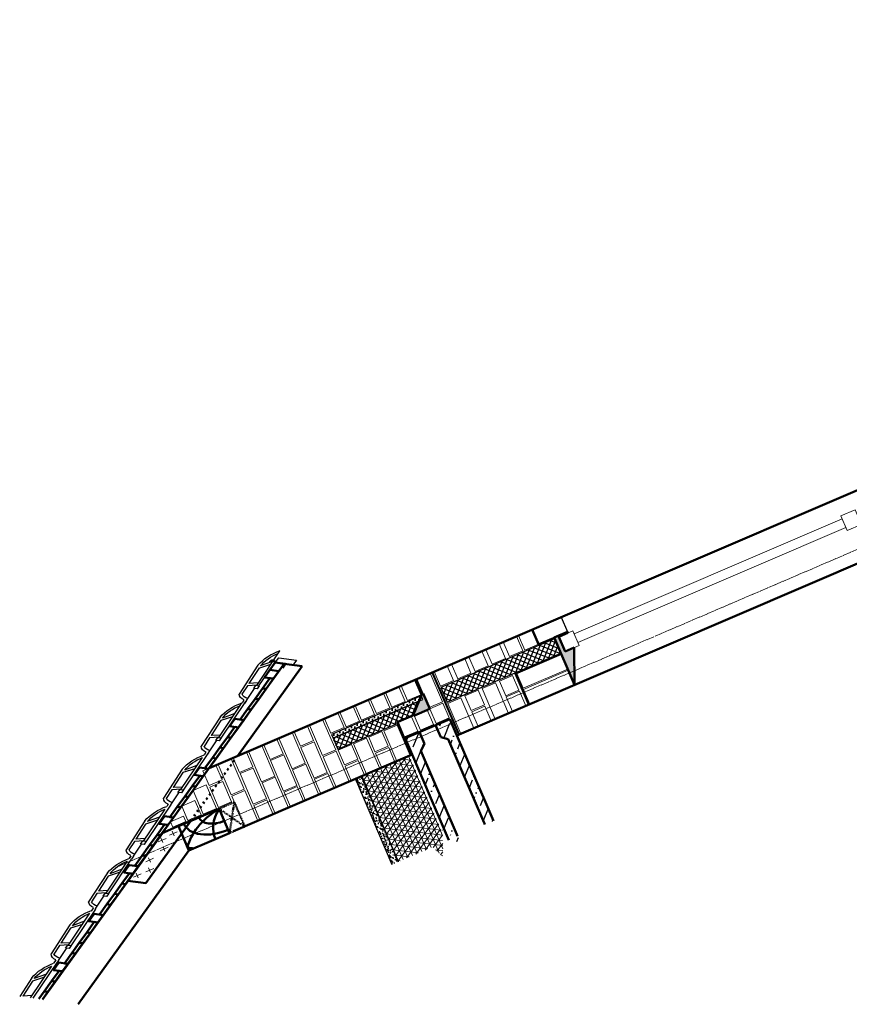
# Model space of a CAD drawing. Header units: millimetres. Extents: x -2096172177 to 2055029645, y -728784453 to 1899906214.
# Tile 1 of 109: x -225855448 to -223956446, y -702656710 to -700403535. Entities that reach past the tile are written whole.
import ezdxf

# ---------------------------------------------------------------- set-up
doc = ezdxf.new("R2010")
doc.units = ezdxf.units.MM
doc.linetypes.add('ACAD_ISO03W100', pattern=[30, 12, -18])
doc.linetypes.add('DASHDOT_axis', pattern=[24, 20, -1.5, 1, -1.5])
for name, color, linetype, lineweight in [('Кирпич', 10, 'Continuous', 20), ('линии', 3, 'Continuous', 20), ('Наружные стены', 1, 'Continuous', 50), ('окна', 4, 'Continuous', 20), ('Оси', 40, 'Continuous', 18), ('Уровни пола', 240, 'Continuous', 50), ('черепица', 20, 'Continuous', 30), ('Штриховки', 212, 'Continuous', 25)]:
    doc.layers.add(name, color=color, linetype=linetype, lineweight=lineweight)
doc.linetypes.add('ограждение1', pattern='A,6.35,-2.54,[133,ltypeshp.shx,S=2.54,R=0,X=-2.54,Y=0],-2.54,25.4', length=36.83)

# ---------------------------------------------------------------- blocks, each defined once
blk = doc.blocks.new('Фасад (на основе 1 эт)')
at = {"layer": 'Уровни пола', "linetype": 'ограждение1', "ltscale": 10}
h = blk.add_hatch(dxfattribs=at)
h.set_pattern_fill('DOTS', color=5, scale=15)
h.set_pattern_definition([(0, (2203.427, -13502.5), (11.90625, 23.8125), [0, -23.8125])])
h.paths.add_polyline_path([(1833087.585, 960897.983), (1833057.584, 960897.983), (1833057.584, 960455.783), (1833087.585, 960455.783)])
at = {"layer": 'Уровни пола', "lineweight": 30}
h = blk.add_hatch(dxfattribs=at)
h.set_pattern_fill('AR-SAND', color=5, scale=0.03)
h.set_pattern_definition([(37.5, (1000.422, -18322.34), (-0.96001878, 29.36479424), [0, -23.1648, 0, -25.908, 0, -24.765]), (7.5, (1000.42, -18322.34), (26.971397, 43.009506), [0, -12.4968, 0, -20.8788, 0, -8.001]), (327.5, (981.676, -18322.34), (47.4595422, 0.08623108), [0, -7.62, 0, -27.432, 0, -35.814]), (317.5, (981.676, -18322.34), (45.81338715, 13.3757594), [0, -3.81, 0, -17.9832, 0, -20.574])])
h.paths.add_polyline_path([(1834137.584, 960847.982), (1834137.584, 960877.982), (1833437.584, 960877.982), (1833437.584, 960847.982)])
at = {"layer": 'Уровни пола', "lineweight": 20}
h = blk.add_hatch(dxfattribs=at)
h.set_pattern_fill('NET3', color=3, scale=0.6)
h.set_pattern_definition([(0, (999.414, -18322.34), (0, 38.1), []), (60, (999.414, -18322.34), (-32.9955679, 19.05), []), (120, (999.414, -18322.34), (-32.9955679, -19.05), [])])
h.paths.add_polyline_path([(1834136.576, 960847.981), (1833436.576, 960847.981), (1833436.576, 960832.983), (1833436.576, 960822.982), (1833436.576, 960822.982), (1833436.576, 960757.982), (1833436.576, 960747.982), (1833436.576, 960747.982), (1833436.576, 960682.982), (1833436.576, 960672.981), (1833436.576, 960672.981), (1833436.576, 960607.981), (1833436.576, 960612.698), (1834056.576, 960612.698), (1834036.576, 960602.981), (1834236.576, 960652.981), (1834136.576, 960677.981)])
at = {"layer": 'Уровни пола'}
h = blk.add_hatch(color=5, dxfattribs=at)
h.dxf.hatch_style = 1
h.paths.add_polyline_path([(1833172.584, 960520.482), (1833172.584, 960521.27), (1833162.094, 960521.27), (1833047.163, 960449.307), (1833047.163, 960442.982), (1833162.584, 960442.982), (1833172.584, 960442.982), (1833172.584, 960455.482), (1833172.584, 960455.482)])
h = blk.add_hatch(color=5, dxfattribs=at)
h.dxf.hatch_style = 1
h.paths.add_polyline_path([(1833436.927, 959797.397), (1833436.927, 959797.561), (1833047.584, 959797.561), (1833047.584, 959732.982), (1833057.584, 959732.982), (1833057.584, 959777.982), (1833177.584, 959777.982), (1833177.584, 959732.982)])
at = {"layer": 'Штриховки', "linetype": 'Continuous', "lineweight": 25}
h = blk.add_hatch(dxfattribs=at)
h.set_pattern_fill('ANSI37', color=256, scale=0.5)
h.set_pattern_definition([(45, (1000.422, -15172.34), (-22.4506403, 22.4506403), []), (135, (1000.422, -15172.34), (-22.4506403, -22.4506403), [])])
h.paths.add_polyline_path([(1833177.585, 960897.983), (1833087.585, 960897.983), (1833087.585, 960474.616), (1833162.094, 960521.27), (1833168.113, 960525.039), (1833168.113, 960602.982), (1833177.585, 960602.982)])
at = {"layer": 'Штриховки'}
h = blk.add_hatch(dxfattribs=at)
h.set_pattern_fill('ANSI36', color=5, scale=20)
h.set_pattern_definition([(45, (1000.42, -15172.34), (33.6759605, 123.4785217), [158.75, -31.75, 0, -31.75])])
h.paths.add_polyline_path([(1834137.584, 960420.416), (1834115.064, 960420.416), (1833436.488, 960420.416), (1833400.21, 960447.833), (1833302.584, 960447.833), (1833302.584, 960377.982), (1834137.584, 960377.982)])
h.paths.add_polyline_path([(1834228.513, 960555.25), (1834057.584, 960597.982), (1833302.584, 960597.982), (1833302.584, 960527.833), (1833400.21, 960527.833), (1833436.488, 960555.25)])
at = {"layer": 'Штриховки', "linetype": 'Continuous', "lineweight": 25}
h = blk.add_hatch(dxfattribs=at)
h.set_pattern_fill('ANSI37', color=256, scale=0.5)
h.set_pattern_definition([(45, (1000.422, -15221.694), (-22.4506403, 22.4506403), []), (135, (1000.422, -15221.694), (-22.4506403, -22.4506403), [])])
h.paths.add_polyline_path([(1833057.584, 959797.982), (1833176.927, 959797.982), (1833176.927, 960358.581), (1833057.584, 960358.581)])
at = {"layer": 'Кирпич', "ltscale": 100}
for points in [[(1833183.87, 961723.956), (1833227.584, 961723.956), (1833227.584, 961658.956), (1833183.87, 961658.956)], [(1833108.544, 961648.88), (1833227.584, 961648.88), (1833227.584, 961583.88), (1833108.544, 961583.88)], [(1833033.882, 961573.805), (1833227.584, 961573.805), (1833227.584, 961508.805), (1833033.882, 961508.805)], [(1832927.584, 961498.729), (1833047.584, 961498.729), (1833047.584, 961433.729), (1832927.584, 961433.729)], [(1833061.584, 961498.581), (1833226.584, 961498.581), (1833226.584, 961433.581), (1833061.584, 961433.581)], [(1832927.584, 961423.279), (1833177.584, 961423.279), (1833177.584, 961358.279), (1832927.584, 961358.279)], [(1833187.584, 961423.131), (1833437.584, 961423.131), (1833437.584, 961358.131), (1833187.584, 961358.131)], [(1832927.584, 961348.204), (1833047.584, 961348.204), (1833047.584, 961283.204), (1832927.584, 961283.204)], [(1833057.584, 961348.204), (1833307.584, 961348.204), (1833307.584, 961283.204), (1833057.584, 961283.204)], [(1833317.584, 961348.204), (1833437.584, 961348.204), (1833437.584, 961283.204), (1833317.584, 961283.204)], [(1832927.584, 961273.205), (1833177.584, 961273.205), (1833177.584, 961208.205), (1832927.584, 961208.205)], [(1833187.584, 961273.057), (1833437.584, 961273.057), (1833437.584, 961208.057), (1833187.584, 961208.057)], [(1832927.584, 961198.13), (1833047.584, 961198.13), (1833047.584, 961133.13), (1832927.584, 961133.13)], [(1833057.584, 961198.13), (1833307.584, 961198.13), (1833307.584, 961133.13), (1833057.584, 961133.13)], [(1833317.584, 961198.131), (1833437.584, 961198.131), (1833437.584, 961133.131), (1833317.584, 961133.131)], [(1832927.584, 961123.131), (1833177.584, 961123.131), (1833177.584, 961058.131), (1832927.584, 961058.131)], [(1833187.584, 961122.983), (1833437.584, 961122.983), (1833437.584, 961057.983), (1833187.584, 961057.983)], [(1832927.584, 961048.056), (1833047.584, 961048.056), (1833047.584, 960983.056), (1832927.584, 960983.056)], [(1833057.584, 961048.056), (1833307.584, 961048.056), (1833307.584, 960983.056), (1833057.584, 960983.056)], [(1833317.584, 961048.057), (1833437.584, 961048.057), (1833437.584, 960983.057), (1833317.584, 960983.057)], [(1832927.584, 960973.057), (1833177.584, 960973.057), (1833177.584, 960908.057), (1832927.584, 960908.057)], [(1833187.584, 960973.056), (1833437.584, 960973.056), (1833437.584, 960908.056), (1833187.584, 960908.056)], [(1832927.584, 960897.982), (1833047.584, 960897.982), (1833047.584, 960832.982), (1832927.584, 960832.982)], [(1833187.584, 960897.983), (1833307.584, 960897.983), (1833307.584, 960832.983), (1833187.584, 960832.983)], [(1833317.584, 960897.983), (1833437.584, 960897.983), (1833437.584, 960832.983), (1833317.584, 960832.983)], [(1832927.584, 960822.982), (1833047.584, 960822.982), (1833047.584, 960757.982), (1832927.584, 960757.982)], [(1833187.584, 960822.983), (1833437.584, 960822.983), (1833437.584, 960757.983), (1833187.584, 960757.983)], [(1832927.584, 960747.982), (1833047.584, 960747.982), (1833047.584, 960682.982), (1832927.584, 960682.982)], [(1833187.584, 960747.983), (1833307.584, 960747.983), (1833307.584, 960682.983), (1833187.584, 960682.983)], [(1833317.584, 960747.983), (1833437.584, 960747.983), (1833437.584, 960682.983), (1833317.584, 960682.983)], [(1832927.584, 960672.982), (1833047.584, 960672.982), (1833047.584, 960607.982), (1832927.584, 960607.982)], [(1833187.584, 960672.982), (1833437.584, 960672.982), (1833437.584, 960607.982), (1833187.584, 960607.982)], [(1832927.584, 960597.982), (1833047.584, 960597.982), (1833047.584, 960532.982), (1832927.584, 960532.982)], [(1833172.584, 960597.982), (1833292.584, 960597.982), (1833292.584, 960532.982), (1833172.584, 960532.982)], [(1832927.584, 960520.482), (1833047.584, 960520.482), (1833047.584, 960455.482), (1832927.584, 960455.482)], [(1833172.584, 960520.482), (1833292.584, 960520.482), (1833292.584, 960455.482), (1833172.584, 960455.482)], [(1832927.584, 960442.982), (1833162.584, 960442.982), (1833162.584, 960377.982), (1832927.584, 960377.982)], [(1833172.584, 960442.982), (1833292.584, 960442.982), (1833292.584, 960377.982), (1833172.584, 960377.982)], [(1832927.584, 960358.581), (1833047.584, 960358.581), (1833047.584, 960293.581), (1832927.584, 960293.581)], [(1833187.584, 960358.629), (1833437.584, 960358.629), (1833437.584, 960293.629), (1833187.584, 960293.629)], [(1832927.584, 960272.982), (1833047.584, 960272.982), (1833047.584, 960207.982), (1832927.584, 960207.982)], [(1833187.584, 960273.629), (1833307.584, 960273.629), (1833307.584, 960208.629), (1833187.584, 960208.629)], [(1833317.584, 960273.629), (1833437.584, 960273.629), (1833437.584, 960208.629), (1833317.584, 960208.629)], [(1832927.584, 960187.982), (1833047.584, 960187.982), (1833047.584, 960122.982), (1832927.584, 960122.982)], [(1833187.584, 960188.628), (1833437.584, 960188.628), (1833437.584, 960123.628), (1833187.584, 960123.628)], [(1832927.584, 960102.982), (1833047.584, 960102.982), (1833047.584, 960037.982), (1832927.584, 960037.982)], [(1833187.584, 960103.628), (1833307.584, 960103.628), (1833307.584, 960038.628), (1833187.584, 960038.628)], [(1833317.584, 960103.628), (1833437.584, 960103.628), (1833437.584, 960038.628), (1833317.584, 960038.628)], [(1832927.584, 960017.982), (1833047.584, 960017.982), (1833047.584, 959952.982), (1832927.584, 959952.982)], [(1832927.584, 959942.982), (1833047.584, 959942.982), (1833047.584, 959877.982), (1832927.584, 959877.982)]]:
    blk.add_lwpolyline(points, close=True, dxfattribs=at)
at = {"layer": 'Кирпич', "color": 6, "ltscale": 10}
for points in [[(1833186.927, 960017.982), (1833306.927, 960017.982), (1833306.927, 959797.982), (1833186.927, 959797.982)], [(1833316.927, 960017.982), (1833436.927, 960017.982), (1833436.927, 959797.982), (1833316.927, 959797.982)]]:
    blk.add_lwpolyline(points, close=True, dxfattribs=at)
at = {"layer": 'Наружные стены'}
for p, q in [((1832927.584, 954377.982), (1832927.584, 961478.581)), ((1833437.584, 960597.982), (1833437.584, 961477.983)), ((1833437.584, 957447.982), (1833437.584, 960377.982))]:
    blk.add_line(p, q, dxfattribs=at)
at = {"layer": 'Наружные стены', "ltscale": 10}
for p, q in [((1833302.584, 960597.982), (1834137.584, 960597.982)), ((1833302.584, 960377.982), (1833302.584, 960597.982)), ((1833047.063, 960449.244), (1833162.094, 960521.27)), ((1833172.584, 960521.27), (1833172.584, 960442.982)), ((1833172.584, 960442.982), (1833047.163, 960442.982)), ((1833302.584, 960377.982), (1834137.584, 960377.982))]:
    blk.add_line(p, q, dxfattribs=at)
at = {"layer": 'окна'}
for p, q in [((1833082.584, 959707.982), (1833082.584, 958387.982)), ((1833152.584, 958387.982), (1833152.584, 959707.982))]:
    blk.add_line(p, q, dxfattribs=at)
for points in [[(1833177.584, 959777.982), (1833057.584, 959777.982), (1833057.584, 959707.982), (1833177.584, 959707.982)], [(1833177.584, 958387.982), (1833057.584, 958387.982), (1833057.584, 958317.982), (1833177.584, 958317.982)]]:
    blk.add_lwpolyline(points, close=True, dxfattribs=at)
at = {"layer": 'Оси', "linetype": 'DASHDOT_axis', "lineweight": 15, "ltscale": 2}
blk.add_line((1833337.584, 962016.689), (1833342.103, 952292.355), dxfattribs=at)
at = {"layer": 'Уровни пола'}
for p, q in [((1833238.124, 961777.591), (1834034.139, 962573.606)), ((1833437.584, 961698.131), (1834173.599, 962434.146)), ((1833237.584, 961692.983), (1833237.584, 961778.131)), ((1833237.584, 961612.983), (1833237.584, 961692.983)), ((1832392.769, 961003.751), (1832389.791, 961006.729)), ((1832432.604, 960963.916), (1832392.769, 961003.751)), ((1832450.282, 960981.594), (1832432.604, 960963.916)), ((1833168.113, 960602.982), (1833437.584, 960602.982)), ((1833168.113, 960525.039), (1833168.113, 960602.982)), ((1833047.063, 960449.244), (1833168.113, 960525.039)), ((1833302.584, 960527.833), (1833400.21, 960527.833)), ((1833400.21, 960527.833), (1833436.488, 960555.25)), ((1833436.488, 960555.25), (1834123.606, 960555.25)), ((1834123.606, 960555.25), (1834137.584, 960555.25)), ((1832927.584, 960449.244), (1833047.063, 960449.244)), ((1833302.584, 960447.833), (1833400.21, 960447.833)), ((1833400.21, 960447.833), (1833436.488, 960420.416)), ((1833436.488, 960420.416), (1834123.606, 960420.416)), ((1834115.064, 960420.416), (1834137.584, 960420.416)), ((1833182.188, 959798.037), (1833182.188, 960022.904)), ((1833182.188, 960022.904), (1833437.193, 960022.904)), ((1832927.584, 959875.549), (1833052.224, 959875.549)), ((1833052.224, 959875.549), (1833052.224, 959798.037)), ((1833052.224, 959798.037), (1833182.188, 959798.037))]:
    blk.add_line(p, q, dxfattribs=at)
at = {"layer": 'Уровни пола', "color": 5}
for p, q in [((1832428.124, 960968.396), (1833466.603, 962006.07)), ((1833466.063, 962006.61), (1833536.736, 961936.467)), ((1833237.584, 961637.547), (1833536.736, 961936.467)), ((1832497.992, 960898.528), (1832927.584, 961327.787)), ((1832427.584, 960968.936), (1832497.992, 960898.528)), ((1833047.584, 959797.561), (1833437.584, 959797.561)), ((1833047.584, 959732.982), (1833047.584, 959797.561)), ((1833057.584, 959732.982), (1833057.584, 959777.982)), ((1833057.584, 959777.982), (1833177.584, 959777.982)), ((1833177.584, 959732.982), (1833437.584, 959797.561)), ((1833177.584, 959777.982), (1833177.584, 959732.982)), ((1833057.584, 959732.982), (1833047.584, 959732.982))]:
    blk.add_line(p, q, dxfattribs=at)
at = {"layer": 'Уровни пола', "lineweight": 18}
for p, q in [((1833437.589, 961958.111), (1833475.452, 961958.111)), ((1833457.142, 961977.046), (1833457.142, 961937.924)), ((1833386.897, 961898.032), (1833386.897, 961858.91)), ((1833457.142, 961915.475), (1833457.142, 961876.352)), ((1833367.344, 961879.097), (1833405.206, 961879.097)), ((1833437.589, 961896.539), (1833475.452, 961896.539)), ((1833286.734, 961810.821), (1833286.734, 961771.699)), ((1833353.816, 961818.166), (1833353.816, 961779.043)), ((1833267.181, 961791.886), (1833305.044, 961791.886)), ((1833334.263, 961799.23), (1833372.125, 961799.23)), ((1833253.397, 961733.133), (1833291.26, 961733.133)), ((1833272.95, 961752.069), (1833272.95, 961712.947))]:
    blk.add_line(p, q, dxfattribs=at)
at = {"layer": 'Уровни пола', "color": 5, "linetype": 'ACAD_ISO03W100'}
blk.add_line((1832948.016, 961348.204), (1833227.584, 961627.555), dxfattribs=at)
at = {"layer": 'Уровни пола', "color": 6, "linetype": 'ACAD_ISO03W100', "ltscale": 0.1}
for p, q in [((1833237.584, 961498.131), (1833437.584, 961423.131)), ((1833437.584, 961498.131), (1833237.584, 961423.131))]:
    blk.add_line(p, q, dxfattribs=at)
at = {"layer": 'Уровни пола', "linetype": 'ограждение1'}
for p, q in [((1833162.094, 960521.27), (1833172.584, 960521.27)), ((1833047.163, 960442.982), (1833047.163, 960449.244))]:
    blk.add_line(p, q, dxfattribs=at)
at = {"layer": 'Уровни пола'}
blk.add_lwpolyline([(1834019.23, 962587.786), (1833983.759, 962552.315), (1833997.901, 962538.173), (1834033.27, 962573.542)], dxfattribs=at)
for points in [[(1833948.403, 962488.675), (1833997.901, 962538.173), (1833983.759, 962552.315), (1833934.261, 962502.818)], [(1833898.906, 962439.178), (1833948.403, 962488.675), (1833934.261, 962502.818), (1833884.764, 962453.32)], [(1833863.551, 962403.823), (1833828.195, 962439.178), (1833863.551, 962474.533), (1833898.906, 962439.178)], [(1833814.053, 962354.325), (1833863.551, 962403.823), (1833849.409, 962417.965), (1833799.911, 962368.467)], [(1833764.556, 962304.828), (1833814.053, 962354.325), (1833799.911, 962368.467), (1833750.414, 962318.97)], [(1833715.058, 962255.33), (1833764.556, 962304.828), (1833750.414, 962318.97), (1833700.916, 962269.472)], [(1833665.561, 962205.833), (1833715.058, 962255.33), (1833700.916, 962269.472), (1833651.419, 962219.975)], [(1833630.205, 962170.477), (1833594.85, 962205.833), (1833630.205, 962241.188), (1833665.561, 962205.833)], [(1833580.708, 962120.98), (1833630.205, 962170.477), (1833616.063, 962184.62), (1833566.566, 962135.122)], [(1833531.21, 962071.482), (1833580.708, 962120.98), (1833566.566, 962135.122), (1833517.068, 962085.625)], [(1833481.713, 962021.985), (1833531.21, 962071.482), (1833517.068, 962085.625), (1833467.571, 962036.127)], [(1833432.216, 961972.487), (1833481.713, 962021.985), (1833467.571, 962036.127), (1833418.073, 961986.63)], [(1833396.86, 961937.132), (1833361.505, 961972.487), (1833396.86, 962007.843), (1833432.216, 961972.487)], [(1833347.363, 961887.635), (1833396.86, 961937.132), (1833382.718, 961951.274), (1833333.221, 961901.777)], [(1833297.865, 961838.137), (1833347.363, 961887.635), (1833333.221, 961901.777), (1833283.723, 961852.279)], [(1833248.368, 961788.64), (1833297.865, 961838.137), (1833283.723, 961852.279), (1833234.226, 961802.782)], [(1833163.515, 961703.787), (1833128.16, 961739.142), (1833163.515, 961774.498), (1833198.87, 961739.142)], [(1833198.87, 961739.142), (1833248.368, 961788.64), (1833234.226, 961802.782), (1833184.728, 961753.284)], [(1833114.017, 961654.289), (1833163.515, 961703.787), (1833149.373, 961717.929), (1833099.875, 961668.432)], [(1833237.584, 961698.131), (1833437.584, 961698.131), (1833437.584, 961498.131), (1833237.584, 961498.131)], [(1833064.52, 961604.792), (1833114.017, 961654.289), (1833099.875, 961668.432), (1833050.378, 961618.934)], [(1833015.023, 961555.294), (1833064.52, 961604.792), (1833050.378, 961618.934), (1833000.88, 961569.437)], [(1832930.17, 961470.442), (1832894.814, 961505.797), (1832930.17, 961541.152), (1832965.525, 961505.797)], [(1832965.525, 961505.797), (1833015.023, 961555.294), (1833000.88, 961569.437), (1832951.383, 961519.939)], [(1832880.672, 961420.944), (1832930.17, 961470.442), (1832916.028, 961484.584), (1832866.53, 961435.086)], [(1832831.175, 961371.447), (1832880.672, 961420.944), (1832866.53, 961435.086), (1832817.033, 961385.589)], [(1832781.677, 961321.949), (1832831.175, 961371.447), (1832817.033, 961385.589), (1832767.535, 961336.091)], [(1832732.18, 961272.452), (1832781.677, 961321.949), (1832767.535, 961336.091), (1832718.038, 961286.594)], [(1832696.824, 961237.096), (1832661.469, 961272.452), (1832696.824, 961307.807), (1832732.18, 961272.452)], [(1832647.327, 961187.599), (1832696.824, 961237.096), (1832682.682, 961251.239), (1832633.185, 961201.741)], [(1832597.83, 961138.101), (1832647.327, 961187.599), (1832633.185, 961201.741), (1832583.687, 961152.244)], [(1832548.332, 961088.604), (1832597.83, 961138.101), (1832583.687, 961152.244), (1832534.19, 961102.746)], [(1832498.835, 961039.107), (1832548.332, 961088.604), (1832534.19, 961102.746), (1832484.692, 961053.249)], [(1832463.479, 961003.751), (1832428.124, 961039.107), (1832463.479, 961074.462), (1832498.835, 961039.107)], [(1832428.124, 960968.396), (1832392.769, 961003.751), (1832428.124, 961039.107), (1832463.479, 961003.751)]]:
    blk.add_lwpolyline(points, close=True, dxfattribs=at)
at = {"layer": 'Уровни пола', "color": 6, "linetype": 'ACAD_ISO03W100', "ltscale": 0.1}
blk.add_lwpolyline([(1833237.584, 961498.131), (1833437.584, 961498.131), (1833437.584, 961423.131), (1833237.584, 961423.131)], close=True, dxfattribs=at)
at = {"layer": 'Уровни пола'}
for centre, radius, start, end in [((1833532.744, 961416.279), 307.22, 113.446924, 163.893006), ((1833237.584, 961498.131), 266.923, 41.471931, 48.528069), ((1833237.584, 961498.581), 173.065, 359.851001, 90), ((1833237.584, 961498.131), 99.82, 0, 90), ((1833427.997, 961270.124), 297.06, 88.150611, 129.8659), ((1832381.197, 961015.323), 12.074, 120.562195, 315)]:
    blk.add_arc(centre, radius, start, end, dxfattribs=at)
at = {"layer": 'черепица'}
for p, q in [((1833852.137, 962579.143), (1833945.103, 962662.801)), ((1833944.486, 962662.246), (1833944.372, 962662.435)), ((1833987.546, 962619.833), (1833830.581, 962474.591)), ((1833877.521, 962582.158), (1833952.331, 962649.276)), ((1833976.385, 962609.506), (1833952.331, 962649.276)), ((1833987.455, 962619.749), (1833987.18, 962620.203)), ((1833997.923, 962609.327), (1833820.393, 962443.731)), ((1833863.138, 962589.043), (1833863.106, 962589.375)), ((1833870.675, 962511.69), (1833864.911, 962570.844)), ((1833885.677, 962525.572), (1833877.487, 962582.395)), ((1833599.473, 962326.479), (1833743.743, 962456.306)), ((1833710.859, 962406.653), (1833753.595, 962444.995)), ((1833810.781, 962437.4), (1833751.474, 962382.522)), ((1833799.445, 962447.223), (1833813.559, 962460.323)), ((1833806.089, 962452.531), (1833817.099, 962462.749)), ((1833810.781, 962437.4), (1833824.895, 962450.5)), ((1833624.857, 962329.494), (1833699.667, 962396.612)), ((1833691.822, 962409.583), (1833691.708, 962409.772)), ((1833723.722, 962356.842), (1833699.667, 962396.612)), ((1833734.791, 962367.085), (1833710.859, 962406.653)), ((1833747.561, 962358.811), (1833567.729, 962191.067)), ((1833735.844, 962368.059), (1833577.917, 962221.927)), ((1833610.474, 962336.379), (1833610.442, 962336.711)), ((1833618.011, 962259.027), (1833612.248, 962318.181)), ((1833633.013, 962272.908), (1833624.823, 962329.731)), ((1833550.254, 962198.032), (1833564.368, 962211.131)), ((1833553.425, 962199.867), (1833567.539, 962212.967)), ((1833350.282, 962077.288), (1833494.552, 962207.114)), ((1833461.668, 962157.461), (1833504.404, 962195.804)), ((1833561.59, 962188.208), (1833502.282, 962133.33)), ((1833561.59, 962188.208), (1833575.704, 962201.308)), ((1833375.666, 962080.303), (1833450.476, 962147.421)), ((1833442.631, 962160.391), (1833442.517, 962160.58)), ((1833474.53, 962107.651), (1833450.476, 962147.421)), ((1833485.6, 962117.893), (1833461.668, 962157.461)), ((1833498.37, 962109.62), (1833326.725, 961952.33)), ((1833486.653, 962118.868), (1833328.726, 961972.736)), ((1833361.283, 962087.188), (1833361.251, 962087.52)), ((1833383.822, 962023.717), (1833375.632, 962080.54)), ((1833368.82, 962009.835), (1833363.056, 962068.989)), ((1833101.303, 961828.309), (1833245.573, 961958.136)), ((1833212.689, 961908.483), (1833255.426, 961946.825)), ((1833301.275, 961949.053), (1833315.389, 961962.153)), ((1833304.234, 961950.676), (1833315.244, 961960.894)), ((1833312.611, 961939.23), (1833326.725, 961952.33)), ((1833126.688, 961831.324), (1833201.498, 961898.442)), ((1833193.652, 961911.413), (1833193.538, 961911.602)), ((1833225.552, 961858.672), (1833201.498, 961898.442)), ((1833236.621, 961868.915), (1833212.689, 961908.483)), ((1833312.611, 961939.23), (1833253.304, 961884.352)), ((1833249.391, 961860.641), (1833069.559, 961692.897)), ((1833237.674, 961869.889), (1833079.747, 961723.757)), ((1833112.305, 961838.209), (1833112.272, 961838.541)), ((1833119.841, 961760.857), (1833114.078, 961820.011)), ((1833134.843, 961774.738), (1833126.653, 961831.561)), ((1832855.284, 961580.953), (1832999.554, 961710.78)), ((1832966.669, 961661.127), (1833009.406, 961699.469)), ((1833066.592, 961691.874), (1833007.284, 961636.996)), ((1833055.256, 961701.697), (1833066.265, 961711.915)), ((1833066.592, 961691.874), (1833080.706, 961704.974)), ((1832880.668, 961583.968), (1832955.478, 961651.086)), ((1832947.632, 961664.057), (1832947.518, 961664.246)), ((1832979.532, 961611.316), (1832955.478, 961651.086)), ((1832990.601, 961621.559), (1832966.669, 961661.127)), ((1833003.371, 961613.285), (1832823.539, 961445.541)), ((1832991.654, 961622.533), (1832833.728, 961476.401)), ((1832866.285, 961590.853), (1832866.252, 961591.185)), ((1832873.822, 961513.501), (1832868.058, 961572.655)), ((1832888.823, 961527.382), (1832880.634, 961584.205)), ((1832607.224, 961331.023), (1832751.494, 961460.85)), ((1832807.196, 961451.767), (1832820.314, 961463.943)), ((1832818.532, 961441.944), (1832832.646, 961455.043)), ((1832699.573, 961414.127), (1832699.458, 961414.316)), ((1832718.609, 961411.197), (1832761.346, 961449.539)), ((1832742.542, 961371.629), (1832718.609, 961411.197)), ((1832818.532, 961441.944), (1832759.224, 961387.065)), ((1832755.312, 961363.355), (1832575.479, 961195.611)), ((1832743.595, 961372.603), (1832585.668, 961226.471)), ((1832632.608, 961334.038), (1832707.418, 961401.156)), ((1832731.472, 961361.386), (1832707.418, 961401.156)), ((1832618.225, 961340.923), (1832618.193, 961341.255)), ((1832625.762, 961263.57), (1832619.998, 961322.725)), ((1832640.764, 961277.452), (1832632.574, 961334.275)), ((1832359.132, 961080.055), (1832503.402, 961209.882)), ((1832470.518, 961160.229), (1832513.254, 961198.571)), ((1832570.44, 961190.976), (1832511.133, 961136.098)), ((1832559.104, 961200.799), (1832573.218, 961213.899)), ((1832570.44, 961190.976), (1832584.554, 961204.076)), ((1832585.668, 961226.471), (1832572.25, 961214.055)), ((1832384.516, 961083.07), (1832459.326, 961150.188)), ((1832451.481, 961163.159), (1832451.367, 961163.348)), ((1832483.38, 961110.418), (1832459.326, 961150.188)), ((1832494.45, 961120.661), (1832470.518, 961160.229)), ((1832495.503, 961121.635), (1832324.055, 960964.021)), ((1832506.282, 961113.325), (1832390.859, 961005.661)), ((1832370.133, 961089.955), (1832370.101, 961090.287)), ((1832377.67, 961012.603), (1832371.906, 961071.757)), ((1832392.672, 961026.484), (1832384.482, 961083.307))]:
    blk.add_line(p, q, dxfattribs=at)
for points in [[(1833745.45, 962357.761), (1833761.022, 962372.285), (1833748.23, 962385.999), (1833732.658, 962371.474)], [(1833496.259, 962108.569), (1833511.831, 962123.094), (1833499.038, 962136.808), (1833483.467, 962122.283)], [(1833247.28, 961859.591), (1833262.852, 961874.116), (1833250.06, 961887.83), (1833234.488, 961873.305)], [(1833001.261, 961612.235), (1833016.832, 961626.76), (1833004.04, 961640.473), (1832988.468, 961625.949)], [(1832753.201, 961362.304), (1832768.772, 961376.829), (1832755.98, 961390.543), (1832740.409, 961376.018)], [(1832505.109, 961111.337), (1832520.681, 961125.861), (1832507.889, 961139.575), (1832492.317, 961125.05)], [(1832392.769, 961003.751), (1832369.133, 960980.115), (1832438.763, 960910.484), (1832462.399, 960934.12)]]:
    blk.add_lwpolyline(points, close=True, dxfattribs=at)
for centre, radius, start, end in [((1833971.596, 962479.711), 155.425, 140.22766, 186.26549), ((1833966.685, 962479.478), 136.191, 138.307336, 182.056493), ((1833759.423, 962383.597), 74.38, 57.990994, 102.169537), ((1833753.039, 962370.023), 74.38, 50.689217, 90.079642), ((1833718.932, 962227.048), 155.425, 140.22766, 185.891553), ((1833714.021, 962226.814), 136.191, 138.307336, 182.056493), ((1833718.932, 962227.048), 155.425, 186.26549, 186.711925), ((1833510.232, 962134.406), 74.38, 57.990994, 102.169537), ((1833503.848, 962120.832), 74.38, 50.689217, 90.079642), ((1833469.741, 961977.856), 155.425, 140.22766, 185.886383), ((1833464.83, 961977.623), 136.191, 138.307336, 182.056493), ((1833261.253, 961885.427), 74.38, 57.990994, 102.169537), ((1833254.87, 961871.853), 74.38, 50.689217, 90.079642), ((1833220.762, 961728.878), 155.425, 140.22766, 186.478494), ((1833215.851, 961728.644), 136.191, 138.307336, 182.056493), ((1833015.233, 961638.071), 74.38, 57.990994, 102.169537), ((1833008.85, 961624.497), 74.38, 50.689217, 90.079642), ((1832974.742, 961481.522), 155.425, 140.22766, 186.711925), ((1832969.831, 961481.288), 136.191, 138.307336, 182.056493), ((1832767.174, 961388.141), 74.38, 57.990994, 102.169537), ((1832760.79, 961374.567), 74.38, 50.689217, 90.079642), ((1832726.682, 961231.592), 155.425, 140.22766, 186.711925), ((1832721.772, 961231.358), 136.191, 138.307336, 182.056493), ((1832519.082, 961137.173), 74.38, 57.990994, 102.169537), ((1832512.698, 961123.599), 74.38, 50.689217, 90.079642), ((1832478.591, 960980.624), 155.425, 140.22766, 186.711925), ((1832473.68, 960980.39), 136.191, 138.307336, 182.056493)]:
    blk.add_arc(centre, radius, start, end, dxfattribs=at)
at = {"layer": 'Штриховки'}
for p, q in [((1833437.584, 960877.982), (1834137.584, 960877.982)), ((1833437.584, 960847.982), (1834137.584, 960847.982)), ((1833437.584, 960597.982), (1834061.785, 960597.982))]:
    blk.add_line(p, q, dxfattribs=at)
at = {"layer": 'Штриховки', "color": 5, "linetype": 'ограждение1', "lineweight": 40, "ltscale": 0.1}
blk.add_line((1832927.584, 960367.736), (1833437.584, 960367.736), dxfattribs=at)
at = {"layer": 'Штриховки', "linetype": 'Continuous', "lineweight": 25}
blk.add_lwpolyline([(1833057.584, 960897.983), (1833087.585, 960897.983), (1833087.585, 960455.783), (1833057.584, 960455.783)], close=True, dxfattribs=at)
blk.add_lwpolyline([(1833168.113, 960525.039), (1833087.585, 960474.616), (1833087.585, 960897.983), (1833177.585, 960897.983), (1833177.585, 960602.982)], dxfattribs=at)
at = {"layer": 'Штриховки', "ltscale": 10}
for points in [[(1833057.584, 960358.581), (1833176.927, 960358.581), (1833176.927, 959797.982), (1833057.584, 959797.982)], [(1833047.584, 959872.982), (1832927.584, 959872.982), (1832927.584, 959732.982), (1833047.584, 959732.982)]]:
    blk.add_lwpolyline(points, close=True, dxfattribs=at)

msp = doc.modelspace()

# ---------------------------------------------------------------- block references
at = {"layer": 'линии', "xscale": -303.5998588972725, "yscale": 505.4961991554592, "zscale": 303.5998588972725, "rotation": 113.219251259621}
msp.add_blockref('Фасад (на основе 1 эт)', (1838877.1, 900175.745), dxfattribs=at)

doc.saveas('drawing.dxf')
